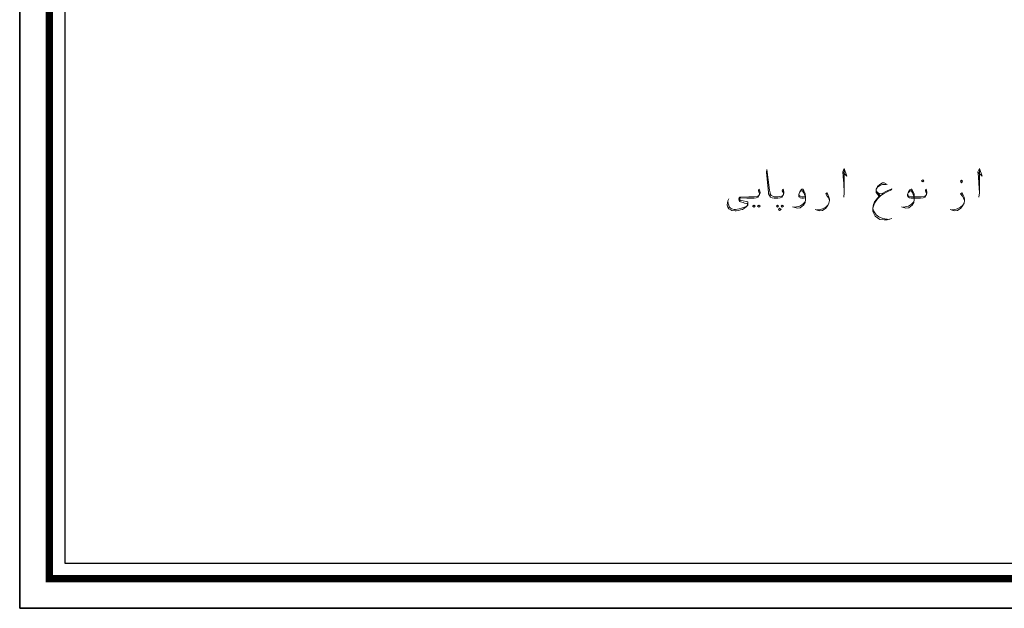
# Model space of a CAD drawing. Header units: metres. Extents: x 5.7 to 89.8, y 4 to 63.5.
# Tile 1 of 60: x 5.7 to 23.6, y 4 to 14.7. Entities that reach past the tile are written whole.
import ezdxf

# ---------------------------------------------------------------- set-up
doc = ezdxf.new("R2010")
doc.units = ezdxf.units.M
doc.header["$MEASUREMENT"] = 0
doc.layers.add('PDF7_KADR', color=7, linetype='Continuous')
doc.layers.add('PDF7_textt', color=7, linetype='Continuous')

msp = doc.modelspace()

# ---------------------------------------------------------------- linework, layer by layer
at = {"layer": 'PDF7_KADR', "lineweight": 25}
for points in [[(5.695, 4.013), (89.785, 4.013), (89.785, 63.476), (5.695, 63.476)], [(5.695, 63.476), (89.785, 63.476), (89.785, 4.013), (5.695, 4.013)], [(6.514, 4.832), (88.841, 4.832), (88.841, 62.657), (6.514, 62.657)]]:
    msp.add_lwpolyline(points, close=True, dxfattribs=at)
at = {"layer": 'PDF7_KADR', "lineweight": 0, "const_width": 0.135}
msp.add_lwpolyline([(6.235, 62.937), (6.235, 4.552), (89.111, 4.552), (89.111, 62.937)], close=True, dxfattribs=at)
at = {"layer": 'PDF7_textt', "lineweight": 20}
for points in [[(20.653, 11.939), (20.73, 11.872), (20.681, 12.007), (20.653, 11.949), (20.662, 11.862), (20.672, 11.737), (20.681, 11.564), (20.672, 11.487)], [(23.108, 11.939), (23.186, 11.872), (23.137, 12.007), (23.108, 11.949), (23.118, 11.862), (23.128, 11.737), (23.137, 11.564), (23.128, 11.487)], [(19.574, 11.535), (19.574, 11.554), (19.564, 11.583), (19.555, 11.602), (19.564, 11.631), (19.574, 11.612), (19.583, 11.573), (19.583, 11.564), (19.574, 11.535), (19.564, 11.516), (19.545, 11.487), (19.516, 11.477), (19.477, 11.468), (19.42, 11.468), (19.41, 11.468), (19.372, 11.477), (19.343, 11.487), (19.323, 11.516), (19.304, 11.545), (19.304, 11.573), (19.266, 11.939), (19.275, 11.988), (19.323, 11.612), (19.333, 11.564), (19.333, 11.545), (19.352, 11.516), (19.381, 11.506), (19.41, 11.496), (19.42, 11.496), (19.477, 11.496), (19.545, 11.506), (19.564, 11.516)], [(20.681, 11.564), (20.681, 11.689), (20.681, 11.882), (20.681, 11.978)], [(23.137, 11.564), (23.137, 11.689), (23.137, 11.882), (23.137, 11.978)], [(21.462, 11.718), (21.404, 11.747), (21.375, 11.747), (21.327, 11.718), (21.288, 11.679), (21.259, 11.631), (21.259, 11.593), (21.259, 11.573), (21.279, 11.545), (21.317, 11.506), (21.259, 11.439), (21.23, 11.4), (21.211, 11.352), (21.201, 11.285), (21.201, 11.227), (21.24, 11.14), (21.327, 11.082), (21.404, 11.073), (21.462, 11.073), (21.548, 11.102)], [(21.5, 11.082), (21.384, 11.102), (21.307, 11.13), (21.259, 11.169), (21.211, 11.236), (21.201, 11.285), (21.23, 11.381), (21.288, 11.458), (21.346, 11.516), (21.394, 11.545), (21.462, 11.583), (21.539, 11.622), (21.548, 11.641), (21.462, 11.602), (21.356, 11.545), (21.317, 11.554), (21.288, 11.573), (21.259, 11.602)], [(21.259, 11.631), (21.288, 11.67), (21.327, 11.699), (21.375, 11.718), (21.442, 11.718)], [(19.14, 11.535), (19.14, 11.554), (19.131, 11.583), (19.121, 11.602), (19.131, 11.631), (19.14, 11.612), (19.15, 11.573), (19.15, 11.564), (19.14, 11.535), (19.131, 11.516), (19.112, 11.487), (19.083, 11.477), (19.044, 11.468), (18.986, 11.468), (18.909, 11.468), (18.803, 11.477), (18.794, 11.477), (18.784, 11.468), (18.784, 11.458), (18.784, 11.439), (18.803, 11.429), (18.842, 11.419), (18.9, 11.41), (18.929, 11.4), (18.929, 11.39), (18.929, 11.362), (18.929, 11.342), (18.9, 11.313), (18.871, 11.285), (18.832, 11.265), (18.794, 11.256), (18.765, 11.246), (18.717, 11.236), (18.697, 11.236), (18.64, 11.246), (18.62, 11.256), (18.582, 11.275), (18.563, 11.304), (18.553, 11.342), (18.563, 11.419), (18.582, 11.458)], [(18.563, 11.419), (18.572, 11.371), (18.582, 11.342), (18.591, 11.313), (18.611, 11.285), (18.64, 11.275), (18.678, 11.265), (18.707, 11.265), (18.774, 11.275), (18.813, 11.285), (18.871, 11.304), (18.909, 11.323), (18.919, 11.333), (18.929, 11.352), (18.919, 11.371), (18.909, 11.371), (18.871, 11.381), (18.842, 11.39), (18.794, 11.4), (18.784, 11.41), (18.774, 11.429), (18.765, 11.448), (18.765, 11.458), (18.774, 11.477), (18.784, 11.487), (18.794, 11.487), (18.948, 11.496), (18.986, 11.496), (19.044, 11.496), (19.112, 11.506), (19.131, 11.516)], [(19.969, 11.477), (19.94, 11.468), (19.911, 11.468), (19.882, 11.477), (19.872, 11.487), (19.853, 11.496), (19.853, 11.516), (19.853, 11.535), (19.872, 11.583), (19.901, 11.622), (19.911, 11.631), (19.93, 11.631), (19.949, 11.602), (19.969, 11.545), (19.978, 11.487), (19.978, 11.439), (19.969, 11.39), (19.94, 11.342), (19.882, 11.294), (19.824, 11.285), (19.766, 11.304), (19.738, 11.313)], [(19.872, 11.573), (19.882, 11.593), (19.911, 11.602), (19.921, 11.602), (19.94, 11.573), (19.959, 11.535), (19.969, 11.516), (19.978, 11.439), (19.969, 11.4), (19.93, 11.362), (19.872, 11.323), (19.815, 11.313), (19.766, 11.304)], [(19.969, 11.506), (19.94, 11.496), (19.911, 11.496), (19.882, 11.506), (19.863, 11.516), (19.853, 11.545)], [(20.412, 11.429), (20.402, 11.468), (20.373, 11.506), (20.344, 11.545), (20.364, 11.564), (20.383, 11.535), (20.402, 11.487), (20.412, 11.448), (20.412, 11.429), (20.402, 11.381), (20.383, 11.333), (20.344, 11.285), (20.287, 11.246), (20.229, 11.236), (20.171, 11.256), (20.152, 11.265)], [(21.336, 11.516), (21.288, 11.564)], [(22.174, 11.535), (22.174, 11.554), (22.165, 11.583), (22.155, 11.602), (22.165, 11.631), (22.174, 11.612), (22.184, 11.573), (22.184, 11.564), (22.174, 11.535), (22.165, 11.516), (22.145, 11.487), (22.116, 11.477), (22.068, 11.468), (22.011, 11.468), (21.895, 11.468), (21.866, 11.477), (21.847, 11.487), (21.837, 11.496), (21.828, 11.516), (21.828, 11.535), (21.847, 11.583), (21.876, 11.622), (21.895, 11.631), (21.905, 11.631), (21.924, 11.602), (21.953, 11.545), (21.953, 11.487), (21.953, 11.439), (21.943, 11.39), (21.914, 11.342), (21.856, 11.294), (21.799, 11.285), (21.741, 11.304), (21.722, 11.313)], [(21.847, 11.573), (21.866, 11.593), (21.885, 11.602), (21.895, 11.602), (21.924, 11.573), (21.933, 11.535), (21.943, 11.516), (21.953, 11.439), (21.943, 11.4), (21.905, 11.362), (21.847, 11.323), (21.789, 11.313), (21.75, 11.304)], [(21.837, 11.545), (21.837, 11.516), (21.856, 11.506), (21.885, 11.496), (22.011, 11.496), (22.078, 11.496), (22.145, 11.506), (22.165, 11.516)], [(22.868, 11.429), (22.848, 11.468), (22.829, 11.506), (22.791, 11.545), (22.82, 11.564), (22.839, 11.535), (22.858, 11.487), (22.868, 11.448), (22.868, 11.429), (22.858, 11.381), (22.839, 11.333), (22.8, 11.285), (22.742, 11.246), (22.685, 11.236), (22.627, 11.256), (22.608, 11.265)], [(20.181, 11.256), (20.229, 11.256), (20.287, 11.275), (20.344, 11.304), (20.383, 11.342), (20.402, 11.381)], [(22.637, 11.256), (22.675, 11.256), (22.733, 11.275), (22.791, 11.304), (22.839, 11.342), (22.858, 11.381)]]:
    msp.add_lwpolyline(points, dxfattribs=at)
for points in [[(22.107, 11.766), (22.126, 11.785), (22.107, 11.805), (22.088, 11.785)], [(22.81, 11.747), (22.829, 11.776), (22.81, 11.795), (22.791, 11.776)], [(19.044, 11.342), (19.063, 11.323), (19.044, 11.304), (19.015, 11.323)], [(19.131, 11.342), (19.15, 11.323), (19.131, 11.304), (19.102, 11.323)], [(19.468, 11.342), (19.487, 11.323), (19.468, 11.304), (19.449, 11.323)], [(19.506, 11.285), (19.535, 11.265), (19.506, 11.246), (19.487, 11.265)], [(19.555, 11.342), (19.574, 11.323), (19.555, 11.304), (19.535, 11.323)]]:
    msp.add_lwpolyline(points, close=True, dxfattribs=at)

doc.saveas('drawing.dxf')
